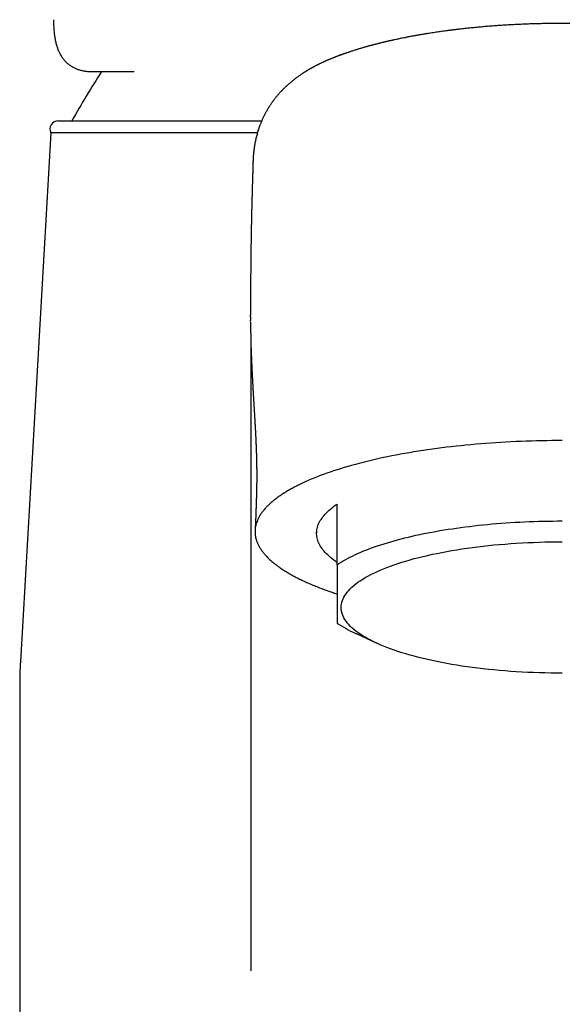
# Model space of a CAD drawing. Header units: millimetres. Extents: x 8 to 853, y 12 to 752.
# Tile 7 of 27: x 370 to 396, y 659 to 707. Entities that reach past the tile are written whole.
import ezdxf

# ---------------------------------------------------------------- set-up
doc = ezdxf.new("R2010")
doc.units = ezdxf.units.MM

msp = doc.modelspace()

# ---------------------------------------------------------------- linework, layer by layer
at = {"color": 7, "linetype": 'Continuous', "lineweight": 30}
for p, q in [((373.098, 704.835), (375.141, 704.835)), ((371.432, 702.426), (381.374, 702.426)), ((371.079, 701.839), (369.588, 676.001)), ((381.164, 701.839), (371.079, 701.839)), ((380.951, 700.413), (380.948, 700.36)), ((380.829, 693.394), (380.829, 692.946)), ((380.83, 693.426), (380.83, 693.394)), ((380.829, 692.86), (380.829, 692.854)), ((380.83, 692.618), (380.83, 692.684)), ((380.839, 691.802), (380.839, 660.882)), ((383.323, 684.698), (383.366, 684.718)), ((385.055, 680.728), (385.055, 683.695)), ((384.055, 682.339), (384.055, 682.269)), ((385.951, 677.377), (386.961, 676.908)), ((369.555, 674.849), (369.555, 629.626))]:
    msp.add_line(p, q, dxfattribs=at)
at = {"color": 7, "linetype": 'Continuous', "lineweight": 30, "flags": 128}
for points in [[(396.055, 686.8), (395.803, 686.799), (395.551, 686.797), (395.299, 686.794), (395.047, 686.79), (394.796, 686.784), (394.545, 686.777), (394.294, 686.769), (394.044, 686.759), (393.795, 686.749), (393.546, 686.737), (393.298, 686.724), (393.05, 686.709), (392.804, 686.694), (392.558, 686.677), (392.314, 686.659), (392.07, 686.639), (391.828, 686.619), (391.586, 686.597), (391.346, 686.574), (391.108, 686.55), (390.871, 686.525), (390.635, 686.498), (390.4, 686.471), (390.168, 686.442), (389.937, 686.412), (389.708, 686.381), (389.48, 686.348), (389.254, 686.315), (389.031, 686.28), (388.809, 686.245), (388.589, 686.208), (388.372, 686.17), (388.156, 686.131), (387.943, 686.091), (387.732, 686.05), (387.524, 686.008), (387.318, 685.965), (387.114, 685.921), (386.913, 685.876), (386.714, 685.829), (386.518, 685.782), (386.325, 685.734), (386.135, 685.685), (385.947, 685.635), (385.762, 685.584), (385.58, 685.532), (385.401, 685.479), (385.226, 685.426), (385.053, 685.371), (384.883, 685.316), (384.716, 685.259), (384.553, 685.202), (384.393, 685.144), (384.236, 685.086), (384.082, 685.026), (383.932, 684.966), (383.785, 684.905), (383.642, 684.844), (383.502, 684.781), (383.366, 684.718)], [(385.055, 680.842), (384.969, 680.902), (384.887, 680.963), (384.808, 681.024), (384.734, 681.085), (384.663, 681.147), (384.596, 681.209), (384.533, 681.271), (384.473, 681.334), (384.418, 681.397), (384.366, 681.461), (384.319, 681.524), (384.275, 681.588), (384.235, 681.652), (384.199, 681.717), (384.167, 681.781), (384.139, 681.846), (384.115, 681.911), (384.095, 681.976), (384.079, 682.041), (384.067, 682.106), (384.059, 682.171), (384.055, 682.236), (384.055, 682.301), (384.059, 682.366), (384.067, 682.432), (384.079, 682.497), (384.095, 682.562), (384.115, 682.627), (384.139, 682.691), (384.167, 682.756), (384.199, 682.821), (384.235, 682.885), (384.275, 682.949), (384.319, 683.013), (384.366, 683.077), (384.418, 683.14), (384.473, 683.203), (384.533, 683.266), (384.596, 683.328), (384.663, 683.39), (384.734, 683.452), (384.808, 683.513), (384.887, 683.574), (384.969, 683.635), (385.055, 683.695)], [(385.055, 680.728), (385.149, 680.791), (385.248, 680.854), (385.351, 680.915), (385.458, 680.977), (385.569, 681.037), (385.684, 681.097), (385.802, 681.156), (385.925, 681.215), (386.051, 681.273), (386.181, 681.33), (386.314, 681.386), (386.452, 681.442), (386.592, 681.497), (386.737, 681.551), (386.885, 681.604), (387.036, 681.656), (387.191, 681.707), (387.349, 681.758), (387.51, 681.807), (387.674, 681.856), (387.842, 681.904), (388.013, 681.951), (388.186, 681.996), (388.363, 682.041), (388.542, 682.085), (388.724, 682.127), (388.909, 682.169), (389.097, 682.209), (389.287, 682.249), (389.48, 682.287), (389.675, 682.324), (389.873, 682.361), (390.073, 682.396), (390.275, 682.429), (390.479, 682.462), (390.686, 682.493), (390.894, 682.524), (391.105, 682.553), (391.317, 682.581), (391.531, 682.607), (391.746, 682.633), (391.964, 682.657), (392.182, 682.68), (392.403, 682.701), (392.624, 682.722), (392.847, 682.741), (393.071, 682.758), (393.296, 682.775), (393.523, 682.79), (393.75, 682.804), (393.978, 682.817), (394.207, 682.828), (394.436, 682.838), (394.666, 682.847), (394.897, 682.854), (395.128, 682.86), (395.359, 682.864), (395.591, 682.868), (395.823, 682.87), (396.055, 682.87)], [(396.055, 675.429), (395.772, 675.43), (395.489, 675.433), (395.207, 675.439), (394.926, 675.446), (394.645, 675.456), (394.365, 675.468), (394.087, 675.483), (393.809, 675.499), (393.534, 675.518), (393.259, 675.538), (392.987, 675.561), (392.717, 675.586), (392.45, 675.613), (392.184, 675.642), (391.922, 675.673), (391.662, 675.707), (391.405, 675.742), (391.152, 675.779), (390.901, 675.818), (390.655, 675.859), (390.412, 675.902), (390.173, 675.947), (389.938, 675.994), (389.707, 676.042), (389.48, 676.093), (389.258, 676.145), (389.041, 676.198), (388.828, 676.254), (388.62, 676.311), (388.418, 676.37), (388.221, 676.43), (388.029, 676.492), (387.842, 676.555), (387.662, 676.619), (387.486, 676.685), (387.317, 676.753), (387.154, 676.821), (386.997, 676.891), (386.846, 676.962), (386.702, 677.035), (386.563, 677.108), (386.432, 677.182), (386.307, 677.258), (386.188, 677.334), (386.077, 677.411), (385.972, 677.49), (385.874, 677.568), (385.783, 677.648), (385.699, 677.728), (385.623, 677.809), (385.553, 677.891), (385.491, 677.973), (385.436, 678.055), (385.388, 678.138), (385.347, 678.221), (385.314, 678.305), (385.288, 678.389), (385.27, 678.472), (385.258, 678.556), (385.255, 678.641), (385.258, 678.725), (385.27, 678.809), (385.288, 678.893), (385.314, 678.976), (385.347, 679.06), (385.388, 679.143), (385.436, 679.226), (385.491, 679.308), (385.553, 679.39), (385.623, 679.472), (385.699, 679.553), (385.783, 679.633), (385.874, 679.713), (385.972, 679.791), (386.077, 679.87), (386.188, 679.947), (386.307, 680.023), (386.432, 680.099), (386.563, 680.173), (386.702, 680.246), (386.846, 680.319), (386.997, 680.39), (387.154, 680.46), (387.317, 680.528), (387.486, 680.596), (387.662, 680.662), (387.842, 680.726), (388.029, 680.79), (388.221, 680.851), (388.418, 680.911), (388.62, 680.97), (388.828, 681.027), (389.041, 681.083), (389.258, 681.136), (389.48, 681.188), (389.707, 681.239), (389.938, 681.287), (390.173, 681.334), (390.412, 681.379), (390.655, 681.422), (390.901, 681.463), (391.152, 681.502), (391.405, 681.539), (391.662, 681.575), (391.922, 681.608), (392.184, 681.639), (392.45, 681.668), (392.717, 681.695), (392.987, 681.72), (393.259, 681.743), (393.534, 681.763), (393.809, 681.782), (394.087, 681.798), (394.365, 681.813), (394.645, 681.825), (394.926, 681.835), (395.207, 681.842), (395.489, 681.848), (395.772, 681.851), (396.055, 681.852)]]:
    msp.add_lwpolyline(points, dxfattribs=at)
at = {"color": 7, "linetype": 'Continuous', "lineweight": 30}
for centre, radius, start, end in [((415.691, 677.931), 50, 147.4475, 150.6663), ((371.432, 702.026), 0.4, 90, 207.8268), ((388.581, 683.155), 6.349, 236.2547, 245.5199), ((389.555, 674.849), 20, 176.6981, 180)]:
    msp.add_arc(centre, radius, start, end, dxfattribs=at)
for points, knots in [([(371.208, 707.374), (371.208, 707.372), (371.207, 707.334), (371.208, 707.259), (371.21, 707.161), (371.213, 707.099), (371.214, 707.074)], [0, 0, 0, 0, 0.0244213, 0.3920103, 0.7583614, 1, 1, 1, 1]), ([(371.213, 707.074), (371.215, 707.03), (371.219, 706.952), (371.225, 706.874), (371.228, 706.84)], [0, 0, 0, 0, 0.564866, 1, 1, 1, 1]), ([(407.343, 705.468), (407.325, 705.475), (407.291, 705.489), (407.244, 705.508), (407.203, 705.524), (407.17, 705.537), (407.142, 705.548), (407.117, 705.558), (407.092, 705.567), (407.066, 705.577), (407.036, 705.589), (407.003, 705.601), (406.969, 705.614), (406.938, 705.626), (406.901, 705.639), (406.856, 705.656), (406.801, 705.676), (406.741, 705.697), (406.675, 705.72), (406.61, 705.743), (406.549, 705.764), (406.496, 705.782), (406.449, 705.797), (406.401, 705.813), (406.352, 705.83), (406.297, 705.847), (406.24, 705.865), (406.18, 705.884), (406.115, 705.905), (406.049, 705.925), (405.984, 705.945), (405.924, 705.963), (405.868, 705.979), (405.818, 705.994), (405.772, 706.008), (405.728, 706.02), (405.682, 706.034), (405.63, 706.048), (405.572, 706.064), (405.477, 706.091), (405.347, 706.126), (405.182, 706.169), (405.026, 706.209), (404.876, 706.246), (404.763, 706.274), (404.674, 706.295), (404.618, 706.308), (404.569, 706.319), (404.529, 706.328), (404.5, 706.335), (404.479, 706.34), (404.461, 706.344), (404.441, 706.348), (404.418, 706.354), (404.391, 706.36), (404.361, 706.366), (404.319, 706.376), (404.263, 706.388), (404.192, 706.403), (404.115, 706.42), (404.031, 706.438), (403.933, 706.458), (403.817, 706.482), (403.684, 706.508), (403.57, 706.53), (403.483, 706.547), (403.428, 706.557), (403.381, 706.566), (403.341, 706.573), (403.31, 706.579), (403.285, 706.584), (403.261, 706.588), (403.234, 706.593), (403.199, 706.599), (403.154, 706.607), (403.099, 706.617), (403.04, 706.627), (402.98, 706.638), (402.924, 706.647), (402.866, 706.657), (402.808, 706.667), (402.75, 706.676), (402.696, 706.685), (402.642, 706.694), (402.584, 706.703), (402.518, 706.714), (402.445, 706.725), (402.369, 706.737), (402.288, 706.749), (402.204, 706.761), (402.114, 706.774), (402.019, 706.788), (401.922, 706.802), (401.83, 706.814), (401.746, 706.826), (401.675, 706.835), (401.616, 706.843), (401.567, 706.849), (401.527, 706.854), (401.495, 706.858), (401.47, 706.862), (401.448, 706.864), (401.42, 706.868), (401.379, 706.873), (401.326, 706.879), (401.267, 706.887), (401.205, 706.894), (401.142, 706.902), (401.077, 706.909), (401.01, 706.917), (400.922, 706.927), (400.812, 706.939), (400.679, 706.953), (400.539, 706.968), (400.39, 706.983), (400.23, 706.998), (400.057, 707.014), (399.872, 707.03), (399.678, 707.047), (399.475, 707.063), (399.265, 707.078), (399.043, 707.093), (398.81, 707.108), (398.565, 707.122), (398.331, 707.135), (398.115, 707.145), (397.924, 707.153), (397.743, 707.16), (397.573, 707.166), (397.412, 707.171), (397.257, 707.175), (397.108, 707.179), (396.965, 707.182), (396.851, 707.184), (396.763, 707.185), (396.701, 707.186), (396.647, 707.187), (396.605, 707.187), (396.575, 707.188), (396.552, 707.188), (396.525, 707.188), (396.49, 707.189), (396.446, 707.189), (396.382, 707.189), (396.297, 707.19), (396.189, 707.19), (396.086, 707.191), (395.992, 707.191), (395.913, 707.19), (395.836, 707.19), (395.766, 707.19), (395.707, 707.189), (395.657, 707.189), (395.617, 707.189), (395.587, 707.188), (395.565, 707.188), (395.537, 707.188), (395.495, 707.187), (395.437, 707.186), (395.367, 707.186), (395.285, 707.184), (395.189, 707.183), (395.081, 707.18), (394.961, 707.178), (394.829, 707.174), (394.688, 707.17), (394.542, 707.166), (394.348, 707.159), (394.107, 707.15), (393.825, 707.137), (393.552, 707.123), (393.289, 707.107), (393.036, 707.091), (392.785, 707.074), (392.53, 707.055), (392.268, 707.033), (392, 707.01), (391.779, 706.989), (391.606, 706.971), (391.482, 706.959), (391.357, 706.945), (391.235, 706.932), (391.118, 706.919), (391.013, 706.907), (390.926, 706.897), (390.855, 706.888), (390.798, 706.881), (390.749, 706.875), (390.707, 706.87), (390.67, 706.865), (390.634, 706.861), (390.594, 706.856), (390.546, 706.85), (390.492, 706.843), (390.361, 706.825), (390.158, 706.798), (389.934, 706.766), (389.755, 706.739), (389.617, 706.718), (389.47, 706.694), (389.34, 706.673), (389.232, 706.655), (389.15, 706.641), (389.075, 706.628), (389.008, 706.617), (388.95, 706.606), (388.892, 706.596), (388.832, 706.585), (388.766, 706.573), (388.696, 706.56), (388.621, 706.546), (388.54, 706.53), (388.451, 706.513), (388.356, 706.494), (388.218, 706.467), (388.042, 706.43), (387.879, 706.395), (387.769, 706.371), (387.712, 706.358), (387.662, 706.347), (387.619, 706.337), (387.583, 706.329), (387.549, 706.321), (387.514, 706.313), (387.474, 706.304), (387.427, 706.293), (387.368, 706.279), (387.298, 706.262), (387.217, 706.242), (387.142, 706.224), (387.073, 706.206), (387.011, 706.191), (386.947, 706.174), (386.885, 706.158), (386.828, 706.143), (386.779, 706.13), (386.738, 706.119), (386.703, 706.11), (386.666, 706.1), (386.624, 706.088), (386.573, 706.074), (386.516, 706.058), (386.456, 706.042), (386.396, 706.025), (386.33, 706.006), (386.258, 705.984), (386.179, 705.961), (386.106, 705.939), (386.034, 705.917), (385.96, 705.894), (385.877, 705.868), (385.798, 705.843), (385.729, 705.82), (385.674, 705.802), (385.622, 705.785), (385.573, 705.768), (385.524, 705.751), (385.481, 705.736), (385.442, 705.723), (385.404, 705.71), (385.362, 705.695), (385.319, 705.679), (385.277, 705.664), (385.238, 705.65), (385.202, 705.637), (385.166, 705.624), (385.129, 705.61), (385.089, 705.595), (385.053, 705.581), (385.024, 705.57), (385.002, 705.561), (384.983, 705.554), (384.962, 705.546), (384.935, 705.535), (384.903, 705.522), (384.863, 705.507), (384.817, 705.488), (384.784, 705.475), (384.766, 705.468)], [0, 0, 0, 0, 0.003297, 0.006147, 0.008552, 0.010511, 0.012025, 0.013586, 0.015011, 0.016381, 0.018169, 0.020286, 0.022292, 0.024076, 0.025747, 0.028724, 0.031875, 0.035288, 0.03904, 0.043172, 0.046247, 0.049357, 0.052036, 0.054219, 0.057267, 0.06029, 0.06325, 0.066578, 0.070141, 0.073904, 0.077211, 0.080523, 0.083517, 0.086167, 0.088546, 0.090685, 0.093112, 0.095822, 0.098827, 0.102132, 0.110587, 0.11882, 0.12724, 0.133963, 0.14108, 0.143983, 0.146841, 0.149254, 0.151185, 0.1525, 0.153432, 0.154207, 0.155149, 0.156262, 0.157544, 0.158997, 0.16062, 0.163571, 0.166954, 0.170643, 0.174558, 0.178696, 0.184455, 0.190596, 0.19712, 0.199954, 0.202459, 0.204598, 0.206372, 0.207779, 0.208806, 0.209762, 0.210976, 0.212449, 0.21454, 0.216998, 0.219754, 0.222408, 0.224893, 0.227208, 0.230043, 0.232575, 0.234807, 0.237079, 0.23964, 0.24249, 0.245628, 0.249055, 0.252413, 0.256009, 0.259847, 0.263925, 0.26818, 0.272111, 0.27561, 0.278675, 0.281059, 0.283092, 0.284775, 0.286108, 0.287091, 0.287863, 0.288801, 0.290637, 0.292921, 0.295403, 0.297953, 0.300571, 0.303258, 0.306012, 0.308835, 0.314045, 0.319471, 0.325114, 0.331112, 0.337577, 0.344508, 0.351904, 0.359761, 0.367654, 0.375959, 0.384673, 0.393795, 0.403326, 0.41327, 0.421054, 0.428431, 0.435403, 0.44197, 0.448134, 0.453895, 0.459869, 0.465336, 0.470297, 0.472982, 0.47541, 0.477482, 0.479199, 0.480146, 0.480937, 0.481885, 0.483221, 0.484945, 0.486962, 0.490568, 0.494709, 0.499388, 0.502333, 0.505452, 0.508528, 0.511196, 0.513452, 0.515297, 0.516945, 0.518024, 0.518706, 0.519497, 0.521264, 0.523487, 0.526166, 0.529301, 0.532969, 0.53711, 0.541723, 0.546807, 0.552352, 0.557993, 0.56355, 0.574855, 0.585801, 0.596392, 0.606631, 0.616524, 0.626072, 0.636256, 0.646691, 0.657376, 0.668307, 0.673294, 0.67833, 0.683413, 0.688538, 0.693358, 0.697679, 0.701502, 0.704151, 0.706494, 0.708531, 0.710262, 0.711742, 0.713121, 0.714799, 0.716775, 0.71905, 0.721594, 0.733164, 0.744718, 0.750212, 0.756153, 0.762544, 0.769387, 0.773151, 0.776824, 0.780146, 0.783117, 0.785737, 0.788005, 0.790862, 0.793813, 0.796885, 0.800261, 0.803976, 0.80803, 0.812424, 0.81698, 0.827077, 0.837022, 0.840065, 0.842801, 0.845199, 0.847258, 0.848977, 0.850429, 0.852094, 0.854062, 0.856334, 0.85891, 0.862675, 0.866653, 0.870825, 0.87383, 0.876928, 0.880119, 0.883371, 0.886315, 0.888808, 0.890904, 0.892604, 0.894176, 0.896463, 0.899148, 0.902103, 0.905316, 0.908485, 0.911452, 0.915709, 0.919999, 0.9239, 0.927525, 0.931517, 0.936057, 0.941068, 0.944374, 0.94752, 0.950311, 0.952959, 0.955819, 0.958512, 0.960356, 0.962442, 0.964912, 0.967544, 0.96996, 0.972157, 0.974225, 0.976215, 0.97837, 0.980823, 0.983088, 0.984866, 0.985897, 0.986999, 0.988192, 0.989722, 0.991667, 0.994028, 0.996805, 1, 1, 1, 1]), ([(371.228, 706.84), (371.231, 706.805), (371.237, 706.733), (371.25, 706.626), (371.264, 706.521), (371.282, 706.419), (371.302, 706.321), (371.324, 706.225), (371.349, 706.132), (371.377, 706.043), (371.407, 705.958), (371.44, 705.875), (371.475, 705.797), (371.512, 705.721), (371.551, 705.65), (371.593, 705.581), (371.637, 705.516), (371.683, 705.455), (371.731, 705.396), (371.782, 705.34), (371.834, 705.288), (371.888, 705.238), (371.945, 705.192), (372.003, 705.148), (372.063, 705.107), (372.125, 705.069), (372.19, 705.034), (372.256, 705.002), (372.325, 704.972), (372.395, 704.945), (372.468, 704.921), (372.543, 704.9), (372.621, 704.882), (372.7, 704.866), (372.782, 704.854), (372.867, 704.845), (372.954, 704.838), (373.031, 704.835), (373.079, 704.835), (373.097, 704.835)], [0, 0, 0, 0, 0.030191, 0.062202, 0.094098, 0.125078, 0.156191, 0.186966, 0.217338, 0.247247, 0.276668, 0.305546, 0.333841, 0.361555, 0.388712, 0.415346, 0.441505, 0.467244, 0.492624, 0.517708, 0.542563, 0.567268, 0.591485, 0.61584, 0.640266, 0.664806, 0.689504, 0.714403, 0.739544, 0.764965, 0.790701, 0.81678, 0.843226, 0.870055, 0.897302, 0.925243, 0.953846, 0.983076, 1, 1, 1, 1]), ([(384.766, 705.468), (384.752, 705.461), (384.724, 705.45), (384.688, 705.435), (384.659, 705.423), (384.636, 705.413), (384.61, 705.402), (384.58, 705.389), (384.543, 705.373), (384.506, 705.356), (384.471, 705.341), (384.439, 705.327), (384.407, 705.312), (384.372, 705.296), (384.333, 705.278), (384.291, 705.258), (384.248, 705.237), (384.205, 705.216), (384.166, 705.197), (384.13, 705.179), (384.098, 705.163), (384.069, 705.149), (384.04, 705.134), (384.008, 705.117), (383.975, 705.1), (383.946, 705.084), (383.923, 705.072), (383.905, 705.062), (383.889, 705.053), (383.87, 705.043), (383.849, 705.032), (383.829, 705.02), (383.811, 705.01), (383.794, 705.001), (383.775, 704.99), (383.747, 704.974), (383.714, 704.956), (383.679, 704.935), (383.647, 704.916), (383.616, 704.898), (383.585, 704.879), (383.557, 704.862), (383.531, 704.846), (383.504, 704.829), (383.475, 704.811), (383.447, 704.794), (383.421, 704.777), (383.397, 704.761), (383.373, 704.745), (383.337, 704.721), (383.289, 704.69), (383.23, 704.649), (383.172, 704.609), (383.117, 704.569), (383.062, 704.528), (383.003, 704.484), (382.939, 704.434), (382.873, 704.381), (382.807, 704.328), (382.743, 704.273), (382.681, 704.219), (382.624, 704.168), (382.572, 704.12), (382.526, 704.076), (382.481, 704.033), (382.436, 703.988), (382.39, 703.942), (382.342, 703.892), (382.292, 703.838), (382.241, 703.782), (382.19, 703.725), (382.14, 703.667), (382.092, 703.609), (382.043, 703.549), (381.995, 703.486), (381.949, 703.425), (381.907, 703.369), (381.87, 703.317), (381.836, 703.267), (381.8, 703.214), (381.764, 703.159), (381.724, 703.097), (381.683, 703.029), (381.641, 702.958), (381.601, 702.887), (381.564, 702.82), (381.528, 702.752), (381.495, 702.687), (381.463, 702.621), (381.433, 702.557), (381.404, 702.493), (381.378, 702.433), (381.353, 702.375), (381.33, 702.317), (381.302, 702.247), (381.272, 702.166), (381.238, 702.071), (381.205, 701.972), (381.173, 701.869), (381.144, 701.767), (381.117, 701.665), (381.098, 701.586), (381.085, 701.529), (381.077, 701.493), (381.07, 701.459), (381.063, 701.427), (381.057, 701.395), (381.049, 701.359), (381.041, 701.317), (381.033, 701.269), (381.025, 701.219), (381.017, 701.174), (381.011, 701.134), (381.006, 701.1), (381.001, 701.066), (380.997, 701.029), (380.992, 700.993), (380.988, 700.958), (380.984, 700.927), (380.981, 700.895), (380.977, 700.864), (380.974, 700.829), (380.97, 700.792), (380.967, 700.751), (380.963, 700.71), (380.96, 700.669), (380.958, 700.632), (380.956, 700.601), (380.954, 700.574), (380.953, 700.548), (380.952, 700.522), (380.95, 700.497), (380.949, 700.469), (380.948, 700.437), (380.947, 700.415), (380.947, 700.403)], [0, 0, 0, 0, 0.005831, 0.010671, 0.014517, 0.017376, 0.019834, 0.024658, 0.029677, 0.034685, 0.039655, 0.0438, 0.047716, 0.053008, 0.058179, 0.063666, 0.070443, 0.076434, 0.081822, 0.086866, 0.091898, 0.095536, 0.099018, 0.104323, 0.109354, 0.113497, 0.11706, 0.119341, 0.121507, 0.124178, 0.127496, 0.130771, 0.133318, 0.13545, 0.138227, 0.141769, 0.148055, 0.15304, 0.157653, 0.162537, 0.167403, 0.171718, 0.17555, 0.17951, 0.184225, 0.188655, 0.192667, 0.196478, 0.200276, 0.204064, 0.213534, 0.223015, 0.232506, 0.241499, 0.249985, 0.259949, 0.270834, 0.282291, 0.293512, 0.304476, 0.315606, 0.326862, 0.335609, 0.344248, 0.352785, 0.361228, 0.369911, 0.379401, 0.389299, 0.400038, 0.410346, 0.420668, 0.431004, 0.441369, 0.452395, 0.463445, 0.472833, 0.481342, 0.489758, 0.498172, 0.50772, 0.517516, 0.529017, 0.541344, 0.552602, 0.563656, 0.574694, 0.585715, 0.59593, 0.607066, 0.617791, 0.627648, 0.63748, 0.647366, 0.65721, 0.672934, 0.68842, 0.705777, 0.723187, 0.740575, 0.757938, 0.775274, 0.781609, 0.787894, 0.793809, 0.799387, 0.804753, 0.810643, 0.818586, 0.827356, 0.836417, 0.845172, 0.852182, 0.858049, 0.864255, 0.871317, 0.878319, 0.884909, 0.890925, 0.896471, 0.902864, 0.909414, 0.916778, 0.925102, 0.933706, 0.942298, 0.950455, 0.956433, 0.962177, 0.967696, 0.973187, 0.978416, 0.984631, 0.991827, 1, 1, 1, 1]), ([(380.949, 700.36), (380.948, 700.347), (380.947, 700.321), (380.946, 700.278), (380.944, 700.228), (380.943, 700.172), (380.941, 700.115), (380.939, 700.057), (380.937, 700.002), (380.935, 699.951), (380.934, 699.908), (380.933, 699.872), (380.932, 699.835), (380.93, 699.791), (380.929, 699.738), (380.927, 699.677), (380.925, 699.608), (380.922, 699.534), (380.92, 699.457), (380.918, 699.38), (380.915, 699.304), (380.913, 699.231), (380.911, 699.166), (380.91, 699.111), (380.909, 699.06), (380.907, 699.005), (380.905, 698.939), (380.903, 698.864), (380.901, 698.783), (380.899, 698.695), (380.896, 698.601), (380.894, 698.504), (380.891, 698.409), (380.889, 698.315), (380.887, 698.224), (380.885, 698.146), (380.883, 698.082), (380.882, 698.031), (380.881, 697.981), (380.88, 697.928), (380.878, 697.866), (380.877, 697.798), (380.875, 697.725), (380.874, 697.649), (380.872, 697.57), (380.87, 697.49), (380.869, 697.41), (380.867, 697.338), (380.866, 697.276), (380.865, 697.226), (380.864, 697.179), (380.863, 697.13), (380.862, 697.061), (380.861, 696.975), (380.859, 696.872), (380.857, 696.767), (380.855, 696.661), (380.853, 696.555), (380.852, 696.465), (380.851, 696.393), (380.85, 696.338), (380.849, 696.283), (380.849, 696.231), (380.848, 696.186), (380.848, 696.15), (380.847, 696.124), (380.847, 696.101), (380.846, 696.071), (380.846, 696.028), (380.845, 695.968), (380.844, 695.896), (380.843, 695.814), (380.842, 695.724), (380.841, 695.639), (380.84, 695.559), (380.84, 695.487), (380.839, 695.411), (380.838, 695.338), (380.837, 695.273), (380.837, 695.221), (380.837, 695.179), (380.836, 695.137), (380.836, 695.089), (380.835, 695.03), (380.835, 694.964), (380.834, 694.901), (380.834, 694.846), (380.834, 694.804), (380.833, 694.767), (380.833, 694.73), (380.833, 694.674), (380.832, 694.6), (380.832, 694.509), (380.831, 694.417), (380.831, 694.329), (380.831, 694.248), (380.83, 694.174), (380.83, 694.109), (380.83, 694.047), (380.83, 693.984), (380.83, 693.912), (380.829, 693.844), (380.829, 693.785), (380.829, 693.739), (380.829, 693.694), (380.829, 693.649), (380.829, 693.611), (380.829, 693.581), (380.829, 693.564), (380.829, 693.548), (380.829, 693.533), (380.829, 693.514), (380.829, 693.489), (380.829, 693.458), (380.829, 693.437), (380.829, 693.426)], [0, 0, 0, 0, 0.0052473, 0.0113407, 0.0184395, 0.0264196, 0.0351127, 0.0429011, 0.0511106, 0.0585053, 0.0646441, 0.0695278, 0.0740302, 0.0804366, 0.088044, 0.096852, 0.1064572, 0.1174039, 0.1283617, 0.1393311, 0.1503122, 0.1610687, 0.1704121, 0.1781794, 0.184379, 0.1922702, 0.2018437, 0.2125895, 0.2240968, 0.2363652, 0.2501943, 0.2641417, 0.277803, 0.2911787, 0.3042689, 0.3164495, 0.3246759, 0.3317103, 0.3382076, 0.3457979, 0.3545582, 0.3644714, 0.3749864, 0.3858366, 0.3970222, 0.4085435, 0.4203249, 0.4309823, 0.4395277, 0.4466148, 0.4526963, 0.4596361, 0.467636, 0.4818066, 0.496605, 0.511573, 0.5267105, 0.5419569, 0.5570658, 0.5649774, 0.5728435, 0.5806641, 0.5884028, 0.5950554, 0.6000911, 0.6036424, 0.6063168, 0.6097137, 0.6163984, 0.6249361, 0.6353265, 0.6471277, 0.6599325, 0.6737409, 0.6836062, 0.6939269, 0.704703, 0.7157549, 0.7252338, 0.7326528, 0.7380121, 0.7432037, 0.7502085, 0.7587822, 0.7681527, 0.77828, 0.7856933, 0.7915656, 0.7962216, 0.8014723, 0.8075981, 0.8200334, 0.8330614, 0.8463994, 0.8589484, 0.8706619, 0.8810796, 0.8903949, 0.8987875, 0.9073897, 0.9177599, 0.9296747, 0.9368108, 0.9436208, 0.9498464, 0.9564211, 0.9641503, 0.9676061, 0.9704287, 0.9726176, 0.9749211, 0.9783169, 0.9841706, 0.9918468, 1, 1, 1, 1]), ([(380.829, 692.854), (380.829, 692.858), (380.829, 692.893), (380.829, 692.921), (380.829, 692.946)], [0, 0, 0, 0, 0.094188, 1, 1, 1, 1]), ([(380.829, 692.854), (380.829, 692.842), (380.829, 692.815), (380.829, 692.775), (380.829, 692.732), (380.829, 692.696), (380.829, 692.675), (380.829, 692.668)], [0, 0, 0, 0, 0.200598, 0.429825, 0.658379, 0.886287, 1, 1, 1, 1]), ([(380.829, 692.594), (380.829, 692.587), (380.829, 692.57), (380.83, 692.542), (380.83, 692.513), (380.83, 692.485), (380.83, 692.458), (380.83, 692.434), (380.83, 692.412), (380.831, 692.393), (380.831, 692.374), (380.831, 692.356), (380.831, 692.338), (380.831, 692.321), (380.831, 692.303), (380.832, 692.285), (380.832, 692.266), (380.832, 692.245), (380.832, 692.222), (380.833, 692.199), (380.833, 692.177), (380.833, 692.158), (380.833, 692.141), (380.834, 692.125), (380.834, 692.107), (380.834, 692.087), (380.835, 692.065), (380.835, 692.04), (380.835, 692.013), (380.836, 691.984), (380.836, 691.956), (380.837, 691.932), (380.837, 691.912), (380.838, 691.893), (380.838, 691.875), (380.838, 691.855), (380.839, 691.834), (380.839, 691.81), (380.84, 691.786), (380.84, 691.759), (380.841, 691.729), (380.842, 691.695), (380.843, 691.65), (380.844, 691.595), (380.846, 691.535), (380.848, 691.479), (380.849, 691.424), (380.851, 691.367), (380.853, 691.308), (380.854, 691.256), (380.856, 691.214), (380.857, 691.181), (380.858, 691.148), (380.859, 691.116), (380.86, 691.085), (380.861, 691.053), (380.863, 691.022), (380.864, 690.993), (380.865, 690.97), (380.865, 690.95), (380.866, 690.931), (380.867, 690.912), (380.868, 690.891), (380.869, 690.866), (380.87, 690.841), (380.87, 690.82), (380.871, 690.801), (380.872, 690.784), (380.873, 690.764), (380.874, 690.742), (380.875, 690.718), (380.876, 690.695), (380.876, 690.676), (380.877, 690.659), (380.878, 690.643), (380.879, 690.624), (380.88, 690.599), (380.881, 690.571), (380.882, 690.542), (380.884, 690.516), (380.885, 690.491), (380.886, 690.465), (380.887, 690.433), (380.889, 690.398), (380.891, 690.363), (380.892, 690.332), (380.894, 690.303), (380.895, 690.272), (380.897, 690.239), (380.898, 690.206), (380.9, 690.175), (380.901, 690.148), (380.902, 690.123), (380.904, 690.097), (380.905, 690.068), (380.907, 690.038), (380.908, 690.012), (380.909, 689.99), (380.91, 689.971), (380.911, 689.95), (380.913, 689.925), (380.914, 689.898), (380.915, 689.872), (380.917, 689.842), (380.919, 689.802), (380.922, 689.75), (380.925, 689.698), (380.927, 689.654), (380.929, 689.618), (380.931, 689.583), (380.933, 689.547), (380.935, 689.511), (380.937, 689.481), (380.938, 689.451), (380.94, 689.418), (380.942, 689.382), (380.944, 689.347), (380.946, 689.315), (380.948, 689.285), (380.949, 689.254), (380.951, 689.223), (380.953, 689.194), (380.955, 689.157), (380.958, 689.109), (380.961, 689.047), (380.965, 688.986), (380.968, 688.926), (380.971, 688.877), (380.974, 688.836), (380.975, 688.804), (380.977, 688.773), (380.979, 688.742), (380.981, 688.713), (380.983, 688.684), (380.985, 688.65), (380.987, 688.608), (380.99, 688.562), (380.993, 688.514), (380.995, 688.469), (380.998, 688.429), (381, 688.392), (381.002, 688.353), (381.005, 688.312), (381.007, 688.276), (381.009, 688.244), (381.011, 688.21), (381.013, 688.174), (381.015, 688.142), (381.017, 688.112), (381.019, 688.08), (381.021, 688.043), (381.023, 688.007), (381.025, 687.974), (381.027, 687.943), (381.029, 687.912), (381.031, 687.877), (381.033, 687.841), (381.035, 687.802), (381.037, 687.765), (381.039, 687.732), (381.041, 687.703), (381.042, 687.679), (381.044, 687.656), (381.045, 687.632), (381.046, 687.606), (381.048, 687.574), (381.05, 687.538), (381.052, 687.5), (381.054, 687.465), (381.056, 687.436), (381.057, 687.41), (381.059, 687.387), (381.06, 687.363), (381.061, 687.337), (381.063, 687.306), (381.065, 687.269), (381.067, 687.231), (381.069, 687.196), (381.07, 687.167), (381.072, 687.141), (381.073, 687.116), (381.074, 687.089), (381.076, 687.06), (381.077, 687.026), (381.079, 686.99), (381.081, 686.954), (381.082, 686.92), (381.084, 686.884), (381.086, 686.845), (381.088, 686.803), (381.09, 686.744), (381.093, 686.675), (381.097, 686.588), (381.1, 686.507), (381.103, 686.429), (381.106, 686.354), (381.108, 686.292), (381.11, 686.243), (381.111, 686.214), (381.112, 686.185), (381.113, 686.151), (381.114, 686.113), (381.115, 686.075), (381.116, 686.04), (381.117, 686.011), (381.117, 685.984), (381.118, 685.956), (381.119, 685.923), (381.12, 685.887), (381.121, 685.851), (381.121, 685.817), (381.122, 685.787), (381.123, 685.754), (381.124, 685.714), (381.124, 685.666), (381.125, 685.615), (381.126, 685.57), (381.126, 685.534), (381.127, 685.504), (381.127, 685.473), (381.128, 685.435), (381.128, 685.393), (381.128, 685.353), (381.129, 685.315), (381.129, 685.274), (381.129, 685.229), (381.129, 685.185), (381.129, 685.149), (381.129, 685.115), (381.129, 685.08), (381.129, 685.041), (381.129, 685.004), (381.129, 684.974), (381.129, 684.948), (381.129, 684.921), (381.129, 684.891), (381.129, 684.862), (381.129, 684.834), (381.128, 684.807), (381.128, 684.775), (381.128, 684.725), (381.127, 684.661), (381.126, 684.574), (381.125, 684.487), (381.123, 684.397), (381.122, 684.33), (381.12, 684.28), (381.12, 684.246), (381.119, 684.21), (381.118, 684.174), (381.117, 684.143), (381.116, 684.116), (381.115, 684.087), (381.114, 684.05), (381.113, 684.008), (381.111, 683.964), (381.11, 683.915), (381.108, 683.86), (381.106, 683.801), (381.104, 683.74), (381.102, 683.679), (381.1, 683.627), (381.099, 683.585), (381.098, 683.554), (381.097, 683.525), (381.096, 683.495), (381.095, 683.465), (381.094, 683.441), (381.094, 683.421), (381.093, 683.398), (381.092, 683.369), (381.091, 683.337), (381.09, 683.304), (381.089, 683.268), (381.087, 683.226), (381.086, 683.176), (381.084, 683.125), (381.082, 683.077), (381.08, 683.032), (381.078, 682.983), (381.076, 682.929), (381.074, 682.875), (381.072, 682.83), (381.071, 682.792), (381.069, 682.763), (381.068, 682.736), (381.066, 682.706), (381.065, 682.672), (381.063, 682.639), (381.062, 682.611), (381.06, 682.585), (381.059, 682.558), (381.057, 682.524), (381.054, 682.483), (381.053, 682.451), (381.051, 682.433), (381.051, 682.431)], [0, 0, 0, 0, 0.005812, 0.013624, 0.020812, 0.027379, 0.033327, 0.038894, 0.042942, 0.046882, 0.050712, 0.054406, 0.05795, 0.061344, 0.064589, 0.068253, 0.071482, 0.075247, 0.079546, 0.083941, 0.087826, 0.091146, 0.093991, 0.096812, 0.099807, 0.103236, 0.106912, 0.110995, 0.115499, 0.120395, 0.124986, 0.128752, 0.131975, 0.134786, 0.137557, 0.140309, 0.1438, 0.147364, 0.151032, 0.154875, 0.159268, 0.164262, 0.169629, 0.178835, 0.187131, 0.194522, 0.201542, 0.208967, 0.216804, 0.224639, 0.228623, 0.232694, 0.236881, 0.240897, 0.24446, 0.248148, 0.252484, 0.255788, 0.25846, 0.260662, 0.262912, 0.264894, 0.267415, 0.270481, 0.273518, 0.275965, 0.277928, 0.279887, 0.281945, 0.284675, 0.287372, 0.290091, 0.292314, 0.294048, 0.295586, 0.297855, 0.300403, 0.30375, 0.307239, 0.310093, 0.312451, 0.31535, 0.3188, 0.323003, 0.326768, 0.330039, 0.333021, 0.336282, 0.339932, 0.343596, 0.346926, 0.349731, 0.352176, 0.354883, 0.358022, 0.361374, 0.364094, 0.366348, 0.368111, 0.370083, 0.372709, 0.375832, 0.378524, 0.38067, 0.385188, 0.390707, 0.396393, 0.401057, 0.403933, 0.407295, 0.411351, 0.414935, 0.417729, 0.420339, 0.423763, 0.427738, 0.431199, 0.434097, 0.436658, 0.439776, 0.442879, 0.445638, 0.448083, 0.453527, 0.459452, 0.465585, 0.470714, 0.476365, 0.47926, 0.482207, 0.485191, 0.488104, 0.490705, 0.493105, 0.496142, 0.499952, 0.504713, 0.508507, 0.513103, 0.516873, 0.51932, 0.523082, 0.527543, 0.530237, 0.532771, 0.535995, 0.539537, 0.542435, 0.544863, 0.547803, 0.55127, 0.554514, 0.557382, 0.5601, 0.562793, 0.565714, 0.569332, 0.572666, 0.576134, 0.579094, 0.581529, 0.583622, 0.58566, 0.587649, 0.589875, 0.592632, 0.595912, 0.59953, 0.602656, 0.605153, 0.607226, 0.609247, 0.611239, 0.613459, 0.616198, 0.619451, 0.623019, 0.626081, 0.628548, 0.630666, 0.632834, 0.635065, 0.637573, 0.640474, 0.643759, 0.646975, 0.649657, 0.652682, 0.655964, 0.659626, 0.663563, 0.670988, 0.677415, 0.685306, 0.691529, 0.697008, 0.704369, 0.707026, 0.709194, 0.711549, 0.714308, 0.717459, 0.720992, 0.723768, 0.72612, 0.728102, 0.730387, 0.733179, 0.736165, 0.739366, 0.741932, 0.744366, 0.746809, 0.749934, 0.754047, 0.758579, 0.762135, 0.764926, 0.767266, 0.769428, 0.772438, 0.776237, 0.779481, 0.782029, 0.785303, 0.789263, 0.79273, 0.795649, 0.797909, 0.800625, 0.803958, 0.806987, 0.809336, 0.81089, 0.81302, 0.815615, 0.817924, 0.819804, 0.821959, 0.824394, 0.827071, 0.833606, 0.839417, 0.847302, 0.85377, 0.860185, 0.862708, 0.865204, 0.868037, 0.871117, 0.873628, 0.875375, 0.877322, 0.880326, 0.883828, 0.886837, 0.890292, 0.894524, 0.898816, 0.903061, 0.907616, 0.911841, 0.914506, 0.916522, 0.918568, 0.920866, 0.923172, 0.924918, 0.926106, 0.927636, 0.929863, 0.932441, 0.934796, 0.937019, 0.940372, 0.944208, 0.948087, 0.951698, 0.954629, 0.95821, 0.962713, 0.966694, 0.970123, 0.972952, 0.975165, 0.976851, 0.979092, 0.981871, 0.984487, 0.986594, 0.988248, 0.990278, 0.992857, 0.995964, 0.999562, 1, 1, 1, 1]), ([(383.323, 684.698), (383.248, 684.662), (383.099, 684.589), (382.888, 684.478), (382.687, 684.365), (382.497, 684.25), (382.316, 684.133), (382.146, 684.015), (381.987, 683.894), (381.84, 683.772), (381.705, 683.648), (381.58, 683.521), (381.464, 683.388), (381.36, 683.252), (381.271, 683.114), (381.199, 682.981), (381.143, 682.851), (381.1, 682.725), (381.07, 682.598), (381.052, 682.471), (381.047, 682.342), (381.053, 682.225), (381.068, 682.117), (381.09, 682.012), (381.124, 681.899), (381.172, 681.777), (381.23, 681.655), (381.3, 681.535), (381.381, 681.414), (381.477, 681.289), (381.591, 681.159), (381.724, 681.024), (381.87, 680.89), (382.014, 680.773), (382.148, 680.67), (382.29, 680.569), (382.461, 680.455), (382.666, 680.329), (382.885, 680.205), (383.108, 680.086), (383.336, 679.974), (383.566, 679.868), (383.807, 679.763), (384.059, 679.659), (384.322, 679.557), (384.572, 679.466), (384.808, 679.385), (384.961, 679.333), (385.045, 679.307), (385.055, 679.304)], [0, 0, 0, 0, 0.021931, 0.043875, 0.065823, 0.087767, 0.109697, 0.131967, 0.15425, 0.176539, 0.198822, 0.221091, 0.245113, 0.269148, 0.293183, 0.317206, 0.338916, 0.360631, 0.382341, 0.404381, 0.426424, 0.448464, 0.465073, 0.481683, 0.502731, 0.523795, 0.544868, 0.56594, 0.587004, 0.608053, 0.632171, 0.656301, 0.68043, 0.704549, 0.720799, 0.73705, 0.761107, 0.785176, 0.809244, 0.833302, 0.855027, 0.876756, 0.898482, 0.920523, 0.94257, 0.964611, 0.981221, 0.997831, 1, 1, 1, 1]), ([(385.055, 680.728), (385.055, 680.676), (385.055, 680.54), (385.055, 680.329), (385.055, 680.096), (385.055, 679.872), (385.055, 679.659), (385.055, 679.456), (385.055, 679.263), (385.055, 679.081), (385.055, 678.911), (385.055, 678.753), (385.055, 678.607), (385.055, 678.475), (385.055, 678.363), (385.055, 678.269), (385.055, 678.19), (385.055, 678.118), (385.055, 678.048), (385.055, 677.981), (385.055, 677.921), (385.055, 677.891), (385.055, 677.876)], [0, 0, 0, 0, 0.032291, 0.083733, 0.135204, 0.186684, 0.238159, 0.289618, 0.341053, 0.393591, 0.446165, 0.498758, 0.551351, 0.603926, 0.656464, 0.699278, 0.742101, 0.784925, 0.82774, 0.885157, 0.942582, 1, 1, 1, 1])]:
    msp.add_open_spline(points, degree=3, knots=knots, dxfattribs=at)

doc.saveas('drawing.dxf')
